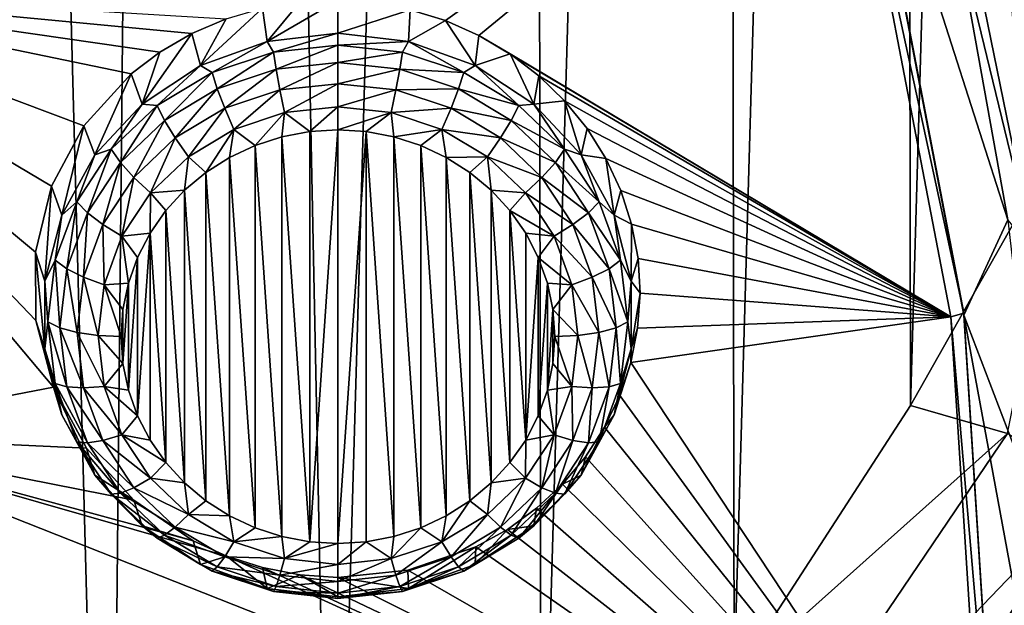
# Model space of a CAD drawing. Header units: metres. Extents: x -24 to 24, y -256 to 25.
# Tile 121 of 256: x 15.72 to 19.46, y -233.44 to -231.22. Entities that reach past the tile are written whole.
import ezdxf

# ---------------------------------------------------------------- set-up
doc = ezdxf.new("R2010")
doc.units = ezdxf.units.M
doc.layers.add('solid_DOMO_KURZ_SW0002', color=7, linetype='CONTINUOUS')

msp = doc.modelspace()

# ---------------------------------------------------------------- linework, layer by layer
at = {"layer": 'solid_DOMO_KURZ_SW0002'}
for points in [[(15.147501, -237.439484, 178.305847), (16.053637, -236.579071, 178.019119), (15.229733, -205.76004, 168.315994)], [(16.053637, -236.579071, 178.019119), (16.337048, -207.78183, 168.934372), (15.229733, -205.76004, 168.315994)], [(16.053637, -236.579071, 178.019119), (16.905228, -235.670044, 177.717178), (16.337048, -207.78183, 168.934372)], [(16.905228, -235.670044, 177.717178), (17.657206, -209.67189, 169.505798), (16.337048, -207.78183, 168.934372)], [(16.905228, -235.670044, 177.717178), (17.699282, -234.715561, 177.40123), (17.657206, -209.67189, 169.505798)], [(17.699282, -234.715561, 177.40123), (18.394552, -210.674973, 169.807556), (17.657206, -209.67189, 169.505798)], [(17.699282, -234.715561, 177.40123), (18.433327, -233.718658, 177.072418), (18.394552, -210.674973, 169.807556)], [(18.433327, -233.718658, 177.072418), (19.069664, -211.716888, 170.122253), (18.394552, -210.674973, 169.807556)], [(18.433327, -233.718658, 177.072418), (19.104736, -232.682877, 176.732071), (19.069664, -211.716888, 170.122253)], [(19.104736, -232.682877, 176.732071), (19.679771, -212.793472, 170.448792), (19.069664, -211.716888, 170.122253)], [(19.104736, -232.682877, 176.732071), (19.711397, -231.611572, 176.381439), (19.679771, -212.793472, 170.448792)], [(19.11561, -229.848709, 132.797913), (19.57531, -232.095413, 133.506287), (19.272402, -230.848312, 133.101166)], [(19.479013, -231.057007, 133.213913), (19.57531, -232.095413, 133.506287), (19.11561, -229.848709, 132.797913)], [(17.3347, -231.218842, 133.253754), (17.201473, -231.177551, 133.245255), (18.836275, -230.148041, 132.880325)], [(17.461788, -231.274963, 133.267502), (17.3347, -231.218842, 133.253754), (18.836275, -230.148041, 132.880325)], [(17.461788, -231.274963, 133.267502), (18.836275, -230.148041, 132.880325), (19.258553, -232.345688, 133.573257)], [(18.836275, -230.148041, 132.880325), (18.884813, -230.128525, 132.902283), (19.308187, -232.331863, 133.596985)], [(18.836275, -230.148041, 132.880325), (19.308187, -232.331863, 133.596985), (19.258553, -232.345688, 133.573257)], [(18.884813, -230.128525, 132.902283), (18.884789, -230.136276, 132.87735), (19.308182, -232.339661, 133.572067)], [(19.475008, -231.977005, 133.457047), (19.308182, -232.339661, 133.572067), (18.884789, -230.136276, 132.87735)], [(19.272402, -230.848312, 133.101166), (19.475008, -231.977005, 133.457047), (18.884789, -230.136276, 132.87735)], [(19.308187, -232.331863, 133.596985), (18.884813, -230.128525, 132.902283), (19.308182, -232.339661, 133.572067)], [(19.57531, -232.095413, 133.506287), (19.475008, -231.977005, 133.457047), (19.272402, -230.848312, 133.101166)], [(15.843165, -232.612518, 133.780472), (14.895987, -232.795044, 133.909958), (14.569376, -231.0952, 133.374008)], [(15.776764, -232.359238, 133.702591), (15.843165, -232.612518, 133.780472), (14.569376, -231.0952, 133.374008)], [(15.77463, -232.099503, 133.618103), (15.776764, -232.359238, 133.702591), (14.569376, -231.0952, 133.374008)], [(15.836613, -231.848465, 133.532104), (15.77463, -232.099503, 133.618103), (14.569376, -231.0952, 133.374008)], [(15.959389, -231.618988, 133.449432), (15.836613, -231.848465, 133.532104), (14.569376, -231.0952, 133.374008)], [(16.13872, -231.421829, 133.374451), (15.959389, -231.618988, 133.449432), (14.569376, -231.0952, 133.374008)], [(16.248295, -231.338638, 133.341187), (16.13872, -231.421829, 133.374451), (14.569376, -231.0952, 133.374008)], [(16.369944, -231.267899, 133.31163), (16.248295, -231.338638, 133.341187), (14.569376, -231.0952, 133.374008)], [(16.501196, -231.211731, 133.286667), (16.369944, -231.267899, 133.31163), (14.569376, -231.0952, 133.374008)], [(16.657043, -231.297668, 132.953262), (16.639126, -231.1716, 133.266953), (16.781487, -231.148163, 133.252853)], [(16.657043, -231.297668, 132.953262), (16.781487, -231.148163, 133.252853), (16.926023, -231.141785, 133.244568)], [(16.657043, -231.297668, 132.953262), (16.926023, -231.141785, 133.244568), (16.926023, -231.26651, 132.943436)], [(16.926023, -231.26651, 132.943436), (16.926023, -231.141785, 133.244568), (17.201473, -231.177551, 133.245255)], [(16.403694, -231.389297, 132.982147), (16.501196, -231.211731, 133.286667), (16.639126, -231.1716, 133.266953)], [(16.403694, -231.389297, 132.982147), (16.639126, -231.1716, 133.266953), (16.657043, -231.297668, 132.953262)], [(17.195005, -231.297668, 132.953262), (16.926023, -231.26651, 132.943436), (17.201473, -231.177551, 133.245255)], [(17.195005, -231.297668, 132.953262), (17.201473, -231.177551, 133.245255), (17.3347, -231.218842, 133.253754)], [(16.403694, -231.389297, 132.982147), (16.369944, -231.267899, 133.31163), (16.501196, -231.211731, 133.286667)], [(17.448353, -231.389297, 132.982147), (17.195005, -231.297668, 132.953262), (17.3347, -231.218842, 133.253754)], [(17.448353, -231.389297, 132.982147), (17.3347, -231.218842, 133.253754), (17.461788, -231.274963, 133.267502)], [(16.1807, -231.536102, 133.028442), (16.248295, -231.338638, 133.341187), (16.369944, -231.267899, 133.31163)], [(16.1807, -231.536102, 133.028442), (16.369944, -231.267899, 133.31163), (16.403694, -231.389297, 132.982147)], [(16.680527, -231.338577, 132.875732), (16.657043, -231.297668, 132.953262), (16.926023, -231.26651, 132.943436)], [(16.680527, -231.338577, 132.875732), (16.926023, -231.26651, 132.943436), (16.926023, -231.312195, 132.867416)], [(16.926023, -231.312195, 132.867416), (16.926023, -231.26651, 132.943436), (17.195005, -231.297668, 132.953262)], [(17.448353, -231.389297, 132.982147), (17.461788, -231.274963, 133.267502), (17.580967, -231.345154, 133.286224)], [(17.580967, -231.345154, 133.286224), (17.461788, -231.274963, 133.267502), (19.258553, -232.345688, 133.573257)], [(16.44734, -231.416397, 132.900269), (16.403694, -231.389297, 132.982147), (16.657043, -231.297668, 132.953262)], [(16.680527, -231.338577, 132.875732), (16.44734, -231.416397, 132.900269), (16.657043, -231.297668, 132.953262)], [(16.690556, -231.403473, 132.81601), (16.680527, -231.338577, 132.875732), (16.926023, -231.312195, 132.867416)], [(16.690556, -231.403473, 132.81601), (16.926023, -231.312195, 132.867416), (16.926023, -231.378174, 132.808029)], [(17.171522, -231.338577, 132.875732), (16.926023, -231.312195, 132.867416), (17.195005, -231.297668, 132.953262)], [(16.926023, -231.378174, 132.808029), (16.926023, -231.312195, 132.867416), (17.171522, -231.338577, 132.875732)], [(17.404709, -231.416397, 132.900269), (17.171522, -231.338577, 132.875732), (17.195005, -231.297668, 132.953262)], [(17.404709, -231.416397, 132.900269), (17.195005, -231.297668, 132.953262), (17.448353, -231.389297, 132.982147)], [(16.1807, -231.536102, 133.028442), (16.13872, -231.421829, 133.374451), (16.248295, -231.338638, 133.341187)], [(16.466892, -231.478119, 132.839539), (16.44734, -231.416397, 132.900269), (16.680527, -231.338577, 132.875732)], [(16.690556, -231.403473, 132.81601), (16.466892, -231.478119, 132.839539), (16.680527, -231.338577, 132.875732)], [(17.161493, -231.403473, 132.81601), (16.926023, -231.378174, 132.808029), (17.171522, -231.338577, 132.875732)], [(17.161493, -231.403473, 132.81601), (17.171522, -231.338577, 132.875732), (17.404709, -231.416397, 132.900269)], [(17.671347, -231.536102, 133.028442), (17.448353, -231.389297, 132.982147), (17.580967, -231.345154, 133.286224)], [(17.690487, -231.428391, 133.309616), (17.580967, -231.345154, 133.286224), (19.258553, -232.345688, 133.573257)], [(17.671347, -231.536102, 133.028442), (17.580967, -231.345154, 133.286224), (17.690487, -231.428391, 133.309616)], [(16.238155, -231.541748, 132.939804), (16.1807, -231.536102, 133.028442), (16.403694, -231.389297, 132.982147)], [(16.44734, -231.416397, 132.900269), (16.238155, -231.541748, 132.939804), (16.403694, -231.389297, 132.982147)], [(16.705126, -231.482391, 132.77803), (16.690556, -231.403473, 132.81601), (16.926023, -231.378174, 132.808029)], [(16.705126, -231.482391, 132.77803), (16.926023, -231.378174, 132.808029), (16.926023, -231.458649, 132.770554)], [(16.926023, -231.458649, 132.770554), (16.926023, -231.378174, 132.808029), (17.161493, -231.403473, 132.81601)], [(17.613894, -231.541748, 132.939804), (17.404709, -231.416397, 132.900269), (17.448353, -231.389297, 132.982147)], [(17.613894, -231.541748, 132.939804), (17.448353, -231.389297, 132.982147), (17.671347, -231.536102, 133.028442)], [(16.001024, -231.729523, 133.089432), (15.959389, -231.618988, 133.449432), (16.13872, -231.421829, 133.374451)], [(16.001024, -231.729523, 133.089432), (16.13872, -231.421829, 133.374451), (16.1807, -231.536102, 133.028442)], [(16.266254, -231.598358, 132.877457), (16.238155, -231.541748, 132.939804), (16.44734, -231.416397, 132.900269)], [(16.466892, -231.478119, 132.839539), (16.266254, -231.598358, 132.877457), (16.44734, -231.416397, 132.900269)], [(16.495302, -231.552414, 132.80011), (16.466892, -231.478119, 132.839539), (16.690556, -231.403473, 132.81601)], [(16.705126, -231.482391, 132.77803), (16.495302, -231.552414, 132.80011), (16.690556, -231.403473, 132.81601)], [(17.146923, -231.482391, 132.77803), (16.926023, -231.458649, 132.770554), (17.161493, -231.403473, 132.81601)], [(17.146923, -231.482391, 132.77803), (17.161493, -231.403473, 132.81601), (17.385155, -231.478119, 132.839539)], [(17.385155, -231.478119, 132.839539), (17.161493, -231.403473, 132.81601), (17.404709, -231.416397, 132.900269)], [(17.385155, -231.478119, 132.839539), (17.404709, -231.416397, 132.900269), (17.613894, -231.541748, 132.939804)], [(17.671347, -231.536102, 133.028442), (17.690487, -231.428391, 133.309616), (17.788757, -231.523483, 133.337234)], [(17.788757, -231.523483, 133.337234), (17.690487, -231.428391, 133.309616), (19.258553, -232.345688, 133.573257)], [(16.705126, -231.482391, 132.77803), (16.926023, -231.458649, 132.770554), (16.722961, -231.56839, 132.765137)], [(16.722961, -231.56839, 132.765137), (16.926023, -231.458649, 132.770554), (16.926023, -231.54657, 132.758255)], [(17.146923, -231.482391, 132.77803), (16.926023, -231.54657, 132.758255), (16.926023, -231.458649, 132.770554)], [(16.307079, -231.665207, 132.835678), (16.266254, -231.598358, 132.877457), (16.466892, -231.478119, 132.839539)], [(16.495302, -231.552414, 132.80011), (16.307079, -231.665207, 132.835678), (16.466892, -231.478119, 132.839539)], [(16.705126, -231.482391, 132.77803), (16.530081, -231.632751, 132.785431), (16.495302, -231.552414, 132.80011)], [(16.705126, -231.482391, 132.77803), (16.722961, -231.56839, 132.765137), (16.530081, -231.632751, 132.785431)], [(17.146923, -231.482391, 132.77803), (17.129087, -231.56839, 132.765137), (16.926023, -231.54657, 132.758255)], [(17.356745, -231.552414, 132.80011), (17.129087, -231.56839, 132.765137), (17.146923, -231.482391, 132.77803)], [(17.356745, -231.552414, 132.80011), (17.146923, -231.482391, 132.77803), (17.385155, -231.478119, 132.839539)], [(17.356745, -231.552414, 132.80011), (17.385155, -231.478119, 132.839539), (17.585794, -231.598358, 132.877457)], [(17.585794, -231.598358, 132.877457), (17.385155, -231.478119, 132.839539), (17.613894, -231.541748, 132.939804)], [(16.063463, -231.708359, 132.992325), (16.001024, -231.729523, 133.089432), (16.1807, -231.536102, 133.028442)], [(16.238155, -231.541748, 132.939804), (16.063463, -231.708359, 132.992325), (16.1807, -231.536102, 133.028442)], [(17.788584, -231.708359, 132.992325), (17.613894, -231.541748, 132.939804), (17.671347, -231.536102, 133.028442)], [(17.851025, -231.729523, 133.089432), (17.671347, -231.536102, 133.028442), (17.788757, -231.523483, 133.337234)], [(17.788584, -231.708359, 132.992325), (17.671347, -231.536102, 133.028442), (17.851025, -231.729523, 133.089432)], [(17.874334, -231.629013, 133.368652), (17.788757, -231.523483, 133.337234), (19.258553, -232.345688, 133.573257)], [(17.851025, -231.729523, 133.089432), (17.788757, -231.523483, 133.337234), (17.874334, -231.629013, 133.368652)], [(16.0987, -231.758148, 132.927841), (16.063463, -231.708359, 132.992325), (16.238155, -231.541748, 132.939804)], [(16.266254, -231.598358, 132.877457), (16.0987, -231.758148, 132.927841), (16.238155, -231.541748, 132.939804)], [(16.495302, -231.552414, 132.80011), (16.357054, -231.73645, 132.81813), (16.307079, -231.665207, 132.835678)], [(16.495302, -231.552414, 132.80011), (16.530081, -231.632751, 132.785431), (16.357054, -231.73645, 132.81813)], [(16.530081, -231.632751, 132.785431), (16.722961, -231.56839, 132.765137), (16.61063, -231.693649, 132.79097)], [(16.722961, -231.56839, 132.765137), (16.7129, -231.660599, 132.780548), (16.61063, -231.693649, 132.79097)], [(16.722961, -231.56839, 132.765137), (16.8188, -231.640564, 132.774231), (16.7129, -231.660599, 132.780548)], [(16.722961, -231.56839, 132.765137), (16.926023, -231.54657, 132.758255), (16.8188, -231.640564, 132.774231)], [(16.8188, -231.640564, 132.774231), (16.926023, -231.54657, 132.758255), (16.926023, -231.633896, 132.772125)], [(16.926023, -231.54657, 132.758255), (17.129087, -231.56839, 132.765137), (16.926023, -231.633896, 132.772125)], [(17.129087, -231.56839, 132.765137), (17.033251, -231.640564, 132.774231), (16.926023, -231.633896, 132.772125)], [(17.129087, -231.56839, 132.765137), (17.139153, -231.660599, 132.780548), (17.033251, -231.640564, 132.774231)], [(17.356745, -231.552414, 132.80011), (17.321968, -231.632751, 132.785431), (17.129087, -231.56839, 132.765137)], [(17.129087, -231.56839, 132.765137), (17.321968, -231.632751, 132.785431), (17.139153, -231.660599, 132.780548)], [(17.54497, -231.665207, 132.835678), (17.321968, -231.632751, 132.785431), (17.356745, -231.552414, 132.80011)], [(17.54497, -231.665207, 132.835678), (17.356745, -231.552414, 132.80011), (17.585794, -231.598358, 132.877457)], [(17.585794, -231.598358, 132.877457), (17.613894, -231.541748, 132.939804), (17.788584, -231.708359, 132.992325)], [(16.149891, -231.815109, 132.882935), (16.0987, -231.758148, 132.927841), (16.266254, -231.598358, 132.877457)], [(16.307079, -231.665207, 132.835678), (16.149891, -231.815109, 132.882935), (16.266254, -231.598358, 132.877457)], [(17.54497, -231.665207, 132.835678), (17.585794, -231.598358, 132.877457), (17.753349, -231.758148, 132.927841)], [(17.753349, -231.758148, 132.927841), (17.585794, -231.598358, 132.877457), (17.788584, -231.708359, 132.992325)], [(19.473373, -232.789612, 176.726578), (19.711397, -231.611572, 176.381439), (19.104736, -232.682877, 176.732071)], [(15.875104, -231.958344, 133.161575), (15.836613, -231.848465, 133.532104), (15.959389, -231.618988, 133.449432)], [(15.875104, -231.958344, 133.161575), (15.959389, -231.618988, 133.449432), (16.001024, -231.729523, 133.089432)], [(16.357054, -231.73645, 132.81813), (16.530081, -231.632751, 132.785431), (16.423983, -231.796326, 132.823349)], [(16.530081, -231.632751, 132.785431), (16.513784, -231.739151, 132.805313), (16.423983, -231.796326, 132.823349)], [(16.530081, -231.632751, 132.785431), (16.61063, -231.693649, 132.79097), (16.513784, -231.739151, 132.805313)], [(16.818796, -233.20105, 133.266251), (16.7129, -231.660599, 132.780548), (16.8188, -231.640564, 132.774231)], [(16.818796, -233.20105, 133.266251), (16.926023, -231.633896, 132.772125), (16.926023, -233.207718, 133.268356)], [(16.818796, -233.20105, 133.266251), (16.8188, -231.640564, 132.774231), (16.926023, -231.633896, 132.772125)], [(16.926023, -233.207718, 133.268356), (16.926023, -231.633896, 132.772125), (17.033251, -231.640564, 132.774231)], [(16.926023, -233.207718, 133.268356), (17.033251, -231.640564, 132.774231), (17.033249, -233.20105, 133.266251)], [(17.033249, -233.20105, 133.266251), (17.033251, -231.640564, 132.774231), (17.139147, -233.181015, 133.259933)], [(17.139147, -233.181015, 133.259933), (17.033251, -231.640564, 132.774231), (17.139153, -231.660599, 132.780548)], [(17.321968, -231.632751, 132.785431), (17.241421, -231.693649, 132.79097), (17.139153, -231.660599, 132.780548)], [(17.321968, -231.632751, 132.785431), (17.338266, -231.739151, 132.805313), (17.241421, -231.693649, 132.79097)], [(17.321968, -231.632751, 132.785431), (17.494993, -231.73645, 132.81813), (17.338266, -231.739151, 132.805313)], [(17.54497, -231.665207, 132.835678), (17.494993, -231.73645, 132.81813), (17.321968, -231.632751, 132.785431)], [(17.851025, -231.729523, 133.089432), (17.874334, -231.629013, 133.368652), (17.945971, -231.743484, 133.403351)], [(17.945971, -231.743484, 133.403351), (17.874334, -231.629013, 133.368652), (19.258553, -232.345688, 133.573257)], [(16.307079, -231.665207, 132.835678), (16.212559, -231.874252, 132.861572), (16.149891, -231.815109, 132.882935)], [(16.307079, -231.665207, 132.835678), (16.357054, -231.73645, 132.81813), (16.212559, -231.874252, 132.861572)], [(16.712896, -233.181015, 133.259933), (16.61063, -231.693649, 132.79097), (16.7129, -231.660599, 132.780548)], [(16.818796, -233.20105, 133.266251), (16.712896, -233.181015, 133.259933), (16.7129, -231.660599, 132.780548)], [(17.139147, -233.181015, 133.259933), (17.139153, -231.660599, 132.780548), (17.241417, -233.147964, 133.249512)], [(17.241417, -233.147964, 133.249512), (17.139153, -231.660599, 132.780548), (17.241421, -231.693649, 132.79097)], [(17.702156, -231.815109, 132.882935), (17.494993, -231.73645, 132.81813), (17.54497, -231.665207, 132.835678)], [(17.702156, -231.815109, 132.882935), (17.54497, -231.665207, 132.835678), (17.753349, -231.758148, 132.927841)], [(16.063463, -231.708359, 132.992325), (15.932025, -231.907852, 133.055237), (16.001024, -231.729523, 133.089432)], [(15.972629, -231.949509, 132.988174), (15.932025, -231.907852, 133.055237), (16.063463, -231.708359, 132.992325)], [(16.0987, -231.758148, 132.927841), (15.972629, -231.949509, 132.988174), (16.063463, -231.708359, 132.992325)], [(16.610626, -233.147964, 133.249512), (16.513784, -231.739151, 132.805313), (16.61063, -231.693649, 132.79097)], [(16.712896, -233.181015, 133.259933), (16.610626, -233.147964, 133.249512), (16.61063, -231.693649, 132.79097)], [(17.241417, -233.147964, 133.249512), (17.241421, -231.693649, 132.79097), (17.338263, -233.102463, 133.235168)], [(17.338263, -233.102463, 133.235168), (17.241421, -231.693649, 132.79097), (17.338266, -231.739151, 132.805313)], [(17.753349, -231.758148, 132.927841), (17.788584, -231.708359, 132.992325), (17.920023, -231.907852, 133.055237)], [(17.920023, -231.907852, 133.055237), (17.788584, -231.708359, 132.992325), (17.851025, -231.729523, 133.089432)], [(15.932025, -231.907852, 133.055237), (15.875104, -231.958344, 133.161575), (16.001024, -231.729523, 133.089432)], [(16.031622, -231.994629, 132.939545), (15.972629, -231.949509, 132.988174), (16.0987, -231.758148, 132.927841)], [(16.149891, -231.815109, 132.882935), (16.031622, -231.994629, 132.939545), (16.0987, -231.758148, 132.927841)], [(16.212559, -231.874252, 132.861572), (16.357054, -231.73645, 132.81813), (16.342779, -231.864197, 132.844742)], [(16.357054, -231.73645, 132.81813), (16.423983, -231.796326, 132.823349), (16.342779, -231.864197, 132.844742)], [(16.513781, -233.102463, 133.235168), (16.423983, -231.796326, 132.823349), (16.513784, -231.739151, 132.805313)], [(16.610626, -233.147964, 133.249512), (16.513781, -233.102463, 133.235168), (16.513784, -231.739151, 132.805313)], [(17.338263, -233.102463, 133.235168), (17.338266, -231.739151, 132.805313), (17.428064, -233.045288, 133.217133)], [(17.494993, -231.73645, 132.81813), (17.428068, -231.796326, 132.823349), (17.338266, -231.739151, 132.805313)], [(17.428064, -233.045288, 133.217133), (17.338266, -231.739151, 132.805313), (17.428068, -231.796326, 132.823349)], [(17.494993, -231.73645, 132.81813), (17.509272, -231.864197, 132.844742), (17.428068, -231.796326, 132.823349)], [(17.494993, -231.73645, 132.81813), (17.63949, -231.874252, 132.861572), (17.509272, -231.864197, 132.844742)], [(17.702156, -231.815109, 132.882935), (17.63949, -231.874252, 132.861572), (17.494993, -231.73645, 132.81813)], [(17.702156, -231.815109, 132.882935), (17.753349, -231.758148, 132.927841), (17.879419, -231.949509, 132.988174)], [(17.879419, -231.949509, 132.988174), (17.753349, -231.758148, 132.927841), (17.920023, -231.907852, 133.055237)], [(17.976944, -231.958344, 133.161575), (17.851025, -231.729523, 133.089432), (17.945971, -231.743484, 133.403351)], [(17.920023, -231.907852, 133.055237), (17.851025, -231.729523, 133.089432), (17.976944, -231.958344, 133.161575)], [(18.002634, -231.865234, 133.440781), (17.945971, -231.743484, 133.403351), (19.258553, -232.345688, 133.573257)], [(17.976944, -231.958344, 133.161575), (17.945971, -231.743484, 133.403351), (18.002634, -231.865234, 133.440781)], [(16.423981, -233.045288, 133.217133), (16.342779, -231.864197, 132.844742), (16.423983, -231.796326, 132.823349)], [(16.513781, -233.102463, 133.235168), (16.423981, -233.045288, 133.217133), (16.423983, -231.796326, 132.823349)], [(17.428064, -233.045288, 133.217133), (17.428068, -231.796326, 132.823349), (17.509268, -232.977417, 133.19574)], [(17.509268, -232.977417, 133.19574), (17.428068, -231.796326, 132.823349), (17.509272, -231.864197, 132.844742)], [(16.149891, -231.815109, 132.882935), (16.103838, -232.039276, 132.913605), (16.031622, -231.994629, 132.939545)], [(16.149891, -231.815109, 132.882935), (16.212559, -231.874252, 132.861572), (16.103838, -232.039276, 132.913605)], [(17.820425, -231.994629, 132.939545), (17.63949, -231.874252, 132.861572), (17.702156, -231.815109, 132.882935)], [(17.820425, -231.994629, 132.939545), (17.702156, -231.815109, 132.882935), (17.879419, -231.949509, 132.988174)], [(15.81026, -232.209244, 133.240677), (15.77463, -232.099503, 133.618103), (15.836613, -231.848465, 133.532104)], [(15.81026, -232.209244, 133.240677), (15.836613, -231.848465, 133.532104), (15.875104, -231.958344, 133.161575)], [(16.103838, -232.039276, 132.913605), (16.212559, -231.874252, 132.861572), (16.211557, -232.027191, 132.896133)], [(16.212559, -231.874252, 132.861572), (16.271561, -231.941605, 132.869141), (16.211557, -232.027191, 132.896133)], [(16.212559, -231.874252, 132.861572), (16.342779, -231.864197, 132.844742), (16.271561, -231.941605, 132.869141)], [(16.342777, -232.977417, 133.19574), (16.271561, -231.941605, 132.869141), (16.342779, -231.864197, 132.844742)], [(16.423981, -233.045288, 133.217133), (16.342777, -232.977417, 133.19574), (16.342779, -231.864197, 132.844742)], [(17.509268, -232.977417, 133.19574), (17.509272, -231.864197, 132.844742), (17.580486, -232.900009, 133.171341)], [(17.580486, -232.900009, 133.171341), (17.509272, -231.864197, 132.844742), (17.58049, -231.941605, 132.869156)], [(17.63949, -231.874252, 132.861572), (17.58049, -231.941605, 132.869156), (17.509272, -231.864197, 132.844742)], [(17.63949, -231.874252, 132.861572), (17.748209, -232.039276, 132.913605), (17.58049, -231.941605, 132.869156)], [(17.820425, -231.994629, 132.939545), (17.748209, -232.039276, 132.913605), (17.63949, -231.874252, 132.861572)], [(17.976944, -231.958344, 133.161575), (18.002634, -231.865234, 133.440781), (18.043501, -231.992493, 133.480377)], [(18.043501, -231.992493, 133.480377), (18.002634, -231.865234, 133.440781), (19.258553, -232.345688, 133.573257)], [(15.932025, -231.907852, 133.055237), (15.850429, -232.130249, 133.125351), (15.875104, -231.958344, 133.161575)], [(15.894366, -232.162811, 133.05542), (15.850429, -232.130249, 133.125351), (15.932025, -231.907852, 133.055237)], [(15.972629, -231.949509, 132.988174), (15.894366, -232.162811, 133.05542), (15.932025, -231.907852, 133.055237)], [(17.879419, -231.949509, 132.988174), (17.920023, -231.907852, 133.055237), (18.001619, -232.130249, 133.125351)], [(18.001619, -232.130249, 133.125351), (17.920023, -231.907852, 133.055237), (17.976944, -231.958344, 133.161575)], [(15.958202, -232.194733, 133.00264), (15.894366, -232.162811, 133.05542), (15.972629, -231.949509, 132.988174)], [(16.031622, -231.994629, 132.939545), (15.958202, -232.194733, 133.00264), (15.972629, -231.949509, 132.988174)], [(16.271559, -232.900009, 133.171341), (16.211557, -232.027191, 132.896133), (16.271561, -231.941605, 132.869141)], [(16.342777, -232.977417, 133.19574), (16.271559, -232.900009, 133.171341), (16.271561, -231.941605, 132.869141)], [(17.580486, -232.900009, 133.171341), (17.58049, -231.941605, 132.869156), (17.64049, -232.814407, 133.144348)], [(17.64049, -232.814407, 133.144348), (17.58049, -231.941605, 132.869156), (17.640491, -232.027206, 132.896133)], [(17.748209, -232.039276, 132.913605), (17.640491, -232.027206, 132.896133), (17.58049, -231.941605, 132.869156)], [(17.820425, -231.994629, 132.939545), (17.879419, -231.949509, 132.988174), (17.957682, -232.162811, 133.05542)], [(17.957682, -232.162811, 133.05542), (17.879419, -231.949509, 132.988174), (18.001619, -232.130249, 133.125351)], [(15.850429, -232.130249, 133.125351), (15.81026, -232.209244, 133.240677), (15.875104, -231.958344, 133.161575)], [(18.041788, -232.209244, 133.240677), (17.976944, -231.958344, 133.161575), (18.043501, -231.992493, 133.480377)], [(18.001619, -232.130249, 133.125351), (17.976944, -231.958344, 133.161575), (18.041788, -232.209244, 133.240677)], [(19.475008, -231.977005, 133.457047), (19.605009, -233.115387, 133.815979), (19.308182, -232.339661, 133.572067)], [(16.031622, -231.994629, 132.939545), (16.036346, -232.223221, 132.971603), (15.958202, -232.194733, 133.00264)], [(16.031622, -231.994629, 132.939545), (16.103838, -232.039276, 132.913605), (16.036346, -232.223221, 132.971603)], [(16.103838, -232.039276, 132.913605), (16.211557, -232.027191, 132.896133), (16.163782, -232.119553, 132.925262)], [(16.16378, -232.722061, 133.115219), (16.163782, -232.119553, 132.925262), (16.211557, -232.027191, 132.896133)], [(16.211555, -232.814407, 133.144348), (16.16378, -232.722061, 133.115219), (16.211557, -232.027191, 132.896133)], [(16.271559, -232.900009, 133.171341), (16.211555, -232.814407, 133.144348), (16.211557, -232.027191, 132.896133)], [(17.64049, -232.814407, 133.144348), (17.640491, -232.027206, 132.896133), (17.688267, -232.119553, 132.925262)], [(17.748209, -232.039276, 132.913605), (17.688267, -232.119553, 132.925262), (17.640491, -232.027206, 132.896133)], [(17.893845, -232.194733, 133.00264), (17.748209, -232.039276, 132.913605), (17.820425, -231.994629, 132.939545)], [(17.893845, -232.194733, 133.00264), (17.820425, -231.994629, 132.939545), (17.957682, -232.162811, 133.05542)], [(18.041788, -232.209244, 133.240677), (18.043501, -231.992493, 133.480377), (18.067968, -232.123398, 133.521545)], [(18.067968, -232.123398, 133.521545), (18.043501, -231.992493, 133.480377), (19.258553, -232.345688, 133.573257)], [(16.036346, -232.223221, 132.971603), (16.103838, -232.039276, 132.913605), (16.129061, -232.217056, 132.955994)], [(16.103838, -232.039276, 132.913605), (16.163782, -232.119553, 132.925262), (16.129061, -232.217056, 132.955994)], [(17.748209, -232.039276, 132.913605), (17.815701, -232.223221, 132.971603), (17.688267, -232.119553, 132.925262)], [(17.893845, -232.194733, 133.00264), (17.815701, -232.223221, 132.971603), (17.748209, -232.039276, 132.913605)], [(15.81026, -232.467667, 133.322159), (15.776764, -232.359238, 133.702591), (15.77463, -232.099503, 133.618103)], [(15.81026, -232.467667, 133.322159), (15.77463, -232.099503, 133.618103), (15.81026, -232.209244, 133.240677)], [(15.850429, -232.130249, 133.125351), (15.822768, -232.364395, 133.199173), (15.81026, -232.209244, 133.240677)], [(15.867835, -232.38739, 133.126236), (15.822768, -232.364395, 133.199173), (15.850429, -232.130249, 133.125351)], [(15.894366, -232.162811, 133.05542), (15.867835, -232.38739, 133.126236), (15.850429, -232.130249, 133.125351)], [(16.129059, -232.624542, 133.084488), (16.129061, -232.217056, 132.955994), (16.163782, -232.119553, 132.925262)], [(16.16378, -232.722061, 133.115219), (16.129059, -232.624542, 133.084488), (16.163782, -232.119553, 132.925262)], [(17.64049, -232.814407, 133.144348), (17.688267, -232.119553, 132.925262), (17.688267, -232.722061, 133.115234)], [(17.688267, -232.722061, 133.115234), (17.688267, -232.119553, 132.925262), (17.722988, -232.217056, 132.956009)], [(17.815701, -232.223221, 132.971603), (17.722988, -232.217056, 132.956009), (17.688267, -232.119553, 132.925262)], [(17.957682, -232.162811, 133.05542), (18.001619, -232.130249, 133.125351), (18.02928, -232.364395, 133.199173)], [(18.02928, -232.364395, 133.199173), (18.001619, -232.130249, 133.125351), (18.041788, -232.209244, 133.240677)], [(18.041788, -232.209244, 133.240677), (18.067968, -232.123398, 133.521545), (18.075684, -232.256042, 133.56366)], [(18.075684, -232.256042, 133.56366), (18.067968, -232.123398, 133.521545), (19.258553, -232.345688, 133.573257)], [(15.933313, -232.405411, 133.069061), (15.867835, -232.38739, 133.126236), (15.894366, -232.162811, 133.05542)], [(15.958202, -232.194733, 133.00264), (15.933313, -232.405411, 133.069061), (15.894366, -232.162811, 133.05542)], [(17.893845, -232.194733, 133.00264), (17.957682, -232.162811, 133.05542), (17.984213, -232.38739, 133.126236)], [(17.984213, -232.38739, 133.126236), (17.957682, -232.162811, 133.05542), (18.02928, -232.364395, 133.199173)], [(15.822768, -232.364395, 133.199173), (15.81026, -232.467667, 133.322159), (15.81026, -232.209244, 133.240677)], [(15.958202, -232.194733, 133.00264), (16.013468, -232.416885, 133.032669), (15.933313, -232.405411, 133.069061)], [(15.958202, -232.194733, 133.00264), (16.036346, -232.223221, 132.971603), (16.013468, -232.416885, 133.032669)], [(17.918736, -232.405411, 133.069061), (17.815701, -232.223221, 132.971603), (17.893845, -232.194733, 133.00264)], [(17.918736, -232.405411, 133.069061), (17.893845, -232.194733, 133.00264), (17.984213, -232.38739, 133.126236)], [(18.02928, -232.364395, 133.199173), (18.041788, -232.209244, 133.240677), (18.041788, -232.467667, 133.322159)], [(18.041788, -232.467667, 133.322159), (18.041788, -232.209244, 133.240677), (18.075684, -232.256042, 133.56366)], [(16.013468, -232.416885, 133.032669), (16.036346, -232.223221, 132.971603), (16.100924, -232.420807, 133.020233)], [(16.036346, -232.223221, 132.971603), (16.129061, -232.217056, 132.955994), (16.10799, -232.318039, 132.987839)], [(16.036346, -232.223221, 132.971603), (16.10799, -232.318039, 132.987839), (16.100924, -232.420807, 133.020233)], [(16.107988, -232.52356, 133.052643), (16.10799, -232.318039, 132.987839), (16.129061, -232.217056, 132.955994)], [(16.129059, -232.624542, 133.084488), (16.107988, -232.52356, 133.052643), (16.129061, -232.217056, 132.955994)], [(17.688267, -232.722061, 133.115234), (17.722988, -232.217056, 132.956009), (17.722986, -232.624557, 133.084488)], [(17.722986, -232.624557, 133.084488), (17.722988, -232.217056, 132.956009), (17.744059, -232.318054, 132.987839)], [(17.815701, -232.223221, 132.971603), (17.744059, -232.318054, 132.987839), (17.722988, -232.217056, 132.956009)], [(17.815701, -232.223221, 132.971603), (17.838581, -232.416885, 133.032669), (17.744059, -232.318054, 132.987839)], [(17.918736, -232.405411, 133.069061), (17.838581, -232.416885, 133.032669), (17.815701, -232.223221, 132.971603)], [(18.041788, -232.467667, 133.322159), (18.075684, -232.256042, 133.56366), (18.066534, -232.388489, 133.60614)], [(18.066534, -232.388489, 133.60614), (18.075684, -232.256042, 133.56366), (19.258553, -232.345688, 133.573257)], [(16.107988, -232.52356, 133.052643), (16.100924, -232.420807, 133.020233), (16.10799, -232.318039, 132.987839)], [(17.722986, -232.624557, 133.084488), (17.744059, -232.318054, 132.987839), (17.744059, -232.52356, 133.052643)], [(17.744059, -232.52356, 133.052643), (17.744059, -232.318054, 132.987839), (17.751125, -232.420807, 133.020248)], [(17.838581, -232.416885, 133.032669), (17.751125, -232.420807, 133.020248), (17.744059, -232.318054, 132.987839)], [(15.875104, -232.718567, 133.401276), (15.843165, -232.612518, 133.780472), (15.776764, -232.359238, 133.702591)], [(15.875104, -232.718567, 133.401276), (15.776764, -232.359238, 133.702591), (15.81026, -232.467667, 133.322159)], [(15.822768, -232.364395, 133.199173), (15.850429, -232.598526, 133.272995), (15.81026, -232.467667, 133.322159)], [(15.894366, -232.611954, 133.197037), (15.850429, -232.598526, 133.272995), (15.822768, -232.364395, 133.199173)], [(15.867835, -232.38739, 133.126236), (15.894366, -232.611954, 133.197037), (15.822768, -232.364395, 133.199173)], [(17.984213, -232.38739, 133.126236), (18.02928, -232.364395, 133.199173), (18.001619, -232.598526, 133.272995)], [(18.001619, -232.598526, 133.272995), (18.02928, -232.364395, 133.199173), (18.041788, -232.467667, 133.322159)], [(18.040651, -232.518814, 133.648376), (19.258553, -232.345688, 133.573257), (19.399998, -234.575851, 134.276413)], [(18.040651, -232.518814, 133.648376), (18.066534, -232.388489, 133.60614), (19.258553, -232.345688, 133.573257)], [(19.258553, -232.345688, 133.573257), (19.308187, -232.331863, 133.596985), (19.450001, -234.567795, 134.301971)], [(19.258553, -232.345688, 133.573257), (19.450001, -234.567795, 134.301971), (19.399998, -234.575851, 134.276413)], [(19.308187, -232.331863, 133.596985), (19.308182, -232.339661, 133.572067), (19.450001, -234.575653, 134.277069)], [(19.661921, -234.259216, 134.17662), (19.450001, -234.575653, 134.277069), (19.308182, -232.339661, 133.572067)], [(19.605009, -233.115387, 133.815979), (19.661921, -234.259216, 134.17662), (19.308182, -232.339661, 133.572067)], [(19.450001, -234.567795, 134.301971), (19.308187, -232.331863, 133.596985), (19.450001, -234.575653, 134.277069)], [(15.958202, -232.616089, 133.135483), (15.894366, -232.611954, 133.197037), (15.867835, -232.38739, 133.126236)], [(15.933313, -232.405411, 133.069061), (15.958202, -232.616089, 133.135483), (15.867835, -232.38739, 133.126236)], [(17.918736, -232.405411, 133.069061), (17.984213, -232.38739, 133.126236), (17.957682, -232.611954, 133.197037)], [(17.957682, -232.611954, 133.197037), (17.984213, -232.38739, 133.126236), (18.001619, -232.598526, 133.272995)], [(18.041788, -232.467667, 133.322159), (18.066534, -232.388489, 133.60614), (18.040651, -232.518814, 133.648376)], [(15.933313, -232.405411, 133.069061), (16.013468, -232.416885, 133.032669), (16.036346, -232.61055, 133.093735)], [(15.933313, -232.405411, 133.069061), (16.036346, -232.61055, 133.093735), (15.958202, -232.616089, 133.135483)], [(16.013468, -232.416885, 133.032669), (16.100924, -232.420807, 133.020233), (16.107988, -232.52356, 133.052643)], [(16.036346, -232.61055, 133.093735), (16.013468, -232.416885, 133.032669), (16.107988, -232.52356, 133.052643)], [(17.815701, -232.61055, 133.093735), (17.744059, -232.52356, 133.052643), (17.751125, -232.420807, 133.020248)], [(17.838581, -232.416885, 133.032669), (17.815701, -232.61055, 133.093735), (17.751125, -232.420807, 133.020248)], [(17.893845, -232.616089, 133.135483), (17.815701, -232.61055, 133.093735), (17.838581, -232.416885, 133.032669)], [(17.893845, -232.616089, 133.135483), (17.838581, -232.416885, 133.032669), (17.918736, -232.405411, 133.069061)], [(17.893845, -232.616089, 133.135483), (17.918736, -232.405411, 133.069061), (17.957682, -232.611954, 133.197037)], [(15.850429, -232.598526, 133.272995), (15.875104, -232.718567, 133.401276), (15.81026, -232.467667, 133.322159)], [(17.976944, -232.718567, 133.401276), (18.041788, -232.467667, 133.322159), (18.040651, -232.518814, 133.648376)], [(18.001619, -232.598526, 133.272995), (18.041788, -232.467667, 133.322159), (17.976944, -232.718567, 133.401276)], [(16.036346, -232.61055, 133.093735), (16.107988, -232.52356, 133.052643), (16.129059, -232.624542, 133.084488)], [(17.815701, -232.61055, 133.093735), (17.722986, -232.624557, 133.084488), (17.744059, -232.52356, 133.052643)], [(17.976944, -232.718567, 133.401276), (18.040651, -232.518814, 133.648376), (17.998404, -232.645096, 133.689789)], [(17.998404, -232.645096, 133.689789), (18.040651, -232.518814, 133.648376), (19.399998, -234.575851, 134.276413)], [(15.843165, -232.612518, 133.780472), (15.969713, -232.844482, 133.84729), (14.895987, -232.795044, 133.909958)], [(16.001024, -232.947388, 133.473419), (15.969713, -232.844482, 133.84729), (15.843165, -232.612518, 133.780472)], [(16.001024, -232.947388, 133.473419), (15.843165, -232.612518, 133.780472), (15.875104, -232.718567, 133.401276)], [(15.850429, -232.598526, 133.272995), (15.932025, -232.820923, 133.343124), (15.875104, -232.718567, 133.401276)], [(15.972629, -232.825272, 133.264297), (15.932025, -232.820923, 133.343124), (15.850429, -232.598526, 133.272995)], [(15.894366, -232.611954, 133.197037), (15.972629, -232.825272, 133.264297), (15.850429, -232.598526, 133.272995)], [(16.031622, -232.816193, 133.198578), (15.972629, -232.825272, 133.264297), (15.894366, -232.611954, 133.197037)], [(15.958202, -232.616089, 133.135483), (16.031622, -232.816193, 133.198578), (15.894366, -232.611954, 133.197037)], [(15.958202, -232.616089, 133.135483), (16.036346, -232.61055, 133.093735), (16.103838, -232.79451, 133.151733)], [(15.958202, -232.616089, 133.135483), (16.103838, -232.79451, 133.151733), (16.031622, -232.816193, 133.198578)], [(16.036346, -232.61055, 133.093735), (16.129059, -232.624542, 133.084488), (16.16378, -232.722061, 133.115219)], [(16.103838, -232.79451, 133.151733), (16.036346, -232.61055, 133.093735), (16.16378, -232.722061, 133.115219)], [(17.748209, -232.79451, 133.151733), (17.688267, -232.722061, 133.115234), (17.722986, -232.624557, 133.084488)], [(17.815701, -232.61055, 133.093735), (17.748209, -232.79451, 133.151733), (17.722986, -232.624557, 133.084488)], [(17.820425, -232.816193, 133.198578), (17.748209, -232.79451, 133.151733), (17.815701, -232.61055, 133.093735)], [(17.820425, -232.816193, 133.198578), (17.815701, -232.61055, 133.093735), (17.893845, -232.616089, 133.135483)], [(17.820425, -232.816193, 133.198578), (17.893845, -232.616089, 133.135483), (17.879419, -232.825272, 133.264297)], [(17.879419, -232.825272, 133.264297), (17.957682, -232.611954, 133.197037), (17.920023, -232.820923, 133.343124)], [(17.893845, -232.616089, 133.135483), (17.957682, -232.611954, 133.197037), (17.879419, -232.825272, 133.264297)], [(17.920023, -232.820923, 133.343124), (18.001619, -232.598526, 133.272995), (17.976944, -232.718567, 133.401276)], [(17.957682, -232.611954, 133.197037), (18.001619, -232.598526, 133.272995), (17.920023, -232.820923, 133.343124)], [(17.940411, -232.765457, 133.729813), (17.998404, -232.645096, 133.689789), (19.399998, -234.575851, 134.276413)], [(17.976944, -232.718567, 133.401276), (17.998404, -232.645096, 133.689789), (17.940411, -232.765457, 133.729813)], [(19.473373, -232.789612, 176.726578), (19.104736, -232.682877, 176.732071), (18.433327, -233.718658, 177.072418)], [(15.932025, -232.820923, 133.343124), (16.001024, -232.947388, 133.473419), (15.875104, -232.718567, 133.401276)], [(16.103838, -232.79451, 133.151733), (16.16378, -232.722061, 133.115219), (16.211555, -232.814407, 133.144348)], [(17.748209, -232.79451, 133.151733), (17.64049, -232.814407, 133.144348), (17.688267, -232.722061, 133.115234)], [(17.851025, -232.947388, 133.473419), (17.976944, -232.718567, 133.401276), (17.940411, -232.765457, 133.729813)], [(17.920023, -232.820923, 133.343124), (17.976944, -232.718567, 133.401276), (17.851025, -232.947388, 133.473419)], [(17.851025, -232.947388, 133.473419), (17.940411, -232.765457, 133.729813), (17.867519, -232.878128, 133.767914)], [(17.867519, -232.878128, 133.767914), (17.940411, -232.765457, 133.729813), (19.399998, -234.575851, 134.276413)], [(19.399998, -234.575851, 134.276413), (15.005379, -234.520035, 134.453857), (14.895987, -232.795044, 133.909958)], [(16.50309, -233.255814, 133.947601), (19.399998, -234.575851, 134.276413), (14.895987, -232.795044, 133.909958)], [(16.375242, -233.197662, 133.936218), (16.50309, -233.255814, 133.947601), (14.895987, -232.795044, 133.909958)], [(16.149525, -233.042847, 133.899933), (16.375242, -233.197662, 133.936218), (14.895987, -232.795044, 133.909958)], [(15.969713, -232.844482, 133.84729), (16.149525, -233.042847, 133.899933), (14.895987, -232.795044, 133.909958)], [(16.031622, -232.816193, 133.198578), (16.103838, -232.79451, 133.151733), (16.212559, -232.959518, 133.203766)], [(16.103838, -232.79451, 133.151733), (16.211555, -232.814407, 133.144348), (16.271559, -232.900009, 133.171341)], [(16.212559, -232.959518, 133.203766), (16.103838, -232.79451, 133.151733), (16.271559, -232.900009, 133.171341)], [(17.63949, -232.959518, 133.203766), (17.580486, -232.900009, 133.171341), (17.64049, -232.814407, 133.144348)], [(17.748209, -232.79451, 133.151733), (17.63949, -232.959518, 133.203766), (17.64049, -232.814407, 133.144348)], [(17.702156, -232.995712, 133.255188), (17.63949, -232.959518, 133.203766), (17.748209, -232.79451, 133.151733)], [(17.702156, -232.995712, 133.255188), (17.748209, -232.79451, 133.151733), (17.820425, -232.816193, 133.198578)], [(18.19964, -234.672256, 177.346359), (19.473373, -232.789612, 176.726578), (18.433327, -233.718658, 177.072418)], [(19.804249, -233.00148, 176.684891), (19.473373, -232.789612, 176.726578), (18.19964, -234.672256, 177.346359)], [(15.932025, -232.820923, 133.343124), (16.063463, -233.020416, 133.406021), (16.001024, -232.947388, 133.473419)], [(16.0987, -233.016617, 133.324631), (16.063463, -233.020416, 133.406021), (15.932025, -232.820923, 133.343124)], [(15.972629, -232.825272, 133.264297), (16.0987, -233.016617, 133.324631), (15.932025, -232.820923, 133.343124)], [(16.001024, -232.947388, 133.473419), (16.149525, -233.042847, 133.899933), (15.969713, -232.844482, 133.84729)], [(16.031622, -232.816193, 133.198578), (16.149891, -232.995712, 133.255188), (15.972629, -232.825272, 133.264297)], [(16.149891, -232.995712, 133.255188), (16.0987, -233.016617, 133.324631), (15.972629, -232.825272, 133.264297)], [(16.031622, -232.816193, 133.198578), (16.212559, -232.959518, 133.203766), (16.149891, -232.995712, 133.255188)], [(17.702156, -232.995712, 133.255188), (17.820425, -232.816193, 133.198578), (17.753349, -233.016617, 133.324631)], [(17.820425, -232.816193, 133.198578), (17.879419, -232.825272, 133.264297), (17.753349, -233.016617, 133.324631)], [(17.753349, -233.016617, 133.324631), (17.879419, -232.825272, 133.264297), (17.788584, -233.020416, 133.406021)], [(17.788584, -233.020416, 133.406021), (17.920023, -232.820923, 133.343124), (17.851025, -232.947388, 133.473419)], [(17.879419, -232.825272, 133.264297), (17.920023, -232.820923, 133.343124), (17.788584, -233.020416, 133.406021)], [(17.780773, -232.981461, 133.803589), (17.867519, -232.878128, 133.767914), (19.399998, -234.575851, 134.276413)], [(17.851025, -232.947388, 133.473419), (17.867519, -232.878128, 133.767914), (17.780773, -232.981461, 133.803589)], [(16.212559, -232.959518, 133.203766), (16.271559, -232.900009, 133.171341), (16.342777, -232.977417, 133.19574)], [(17.63949, -232.959518, 133.203766), (17.509268, -232.977417, 133.19574), (17.580486, -232.900009, 133.171341)], [(16.1807, -233.140808, 133.534409), (16.149525, -233.042847, 133.899933), (16.001024, -232.947388, 133.473419)], [(16.063463, -233.020416, 133.406021), (16.1807, -233.140808, 133.534409), (16.001024, -232.947388, 133.473419)], [(16.149891, -232.995712, 133.255188), (16.212559, -232.959518, 133.203766), (16.357054, -233.097336, 133.247208)], [(16.357054, -233.097336, 133.247208), (16.212559, -232.959518, 133.203766), (16.342777, -232.977417, 133.19574)], [(17.63949, -232.959518, 133.203766), (17.494993, -233.097336, 133.247208), (17.509268, -232.977417, 133.19574)], [(17.54497, -233.14563, 133.302444), (17.494993, -233.097336, 133.247208), (17.63949, -232.959518, 133.203766)], [(17.54497, -233.14563, 133.302444), (17.63949, -232.959518, 133.203766), (17.702156, -232.995712, 133.255188)], [(17.671347, -233.140808, 133.534409), (17.851025, -232.947388, 133.473419), (17.780773, -232.981461, 133.803589)], [(17.788584, -233.020416, 133.406021), (17.851025, -232.947388, 133.473419), (17.671347, -233.140808, 133.534409)], [(16.149891, -232.995712, 133.255188), (16.307079, -233.14563, 133.302444), (16.0987, -233.016617, 133.324631)], [(16.149891, -232.995712, 133.255188), (16.357054, -233.097336, 133.247208), (16.307079, -233.14563, 133.302444)], [(16.357054, -233.097336, 133.247208), (16.342777, -232.977417, 133.19574), (16.423981, -233.045288, 133.217133)], [(17.494993, -233.097336, 133.247208), (17.428064, -233.045288, 133.217133), (17.509268, -232.977417, 133.19574)], [(17.54497, -233.14563, 133.302444), (17.702156, -232.995712, 133.255188), (17.585794, -233.176422, 133.375015)], [(17.702156, -232.995712, 133.255188), (17.753349, -233.016617, 133.324631), (17.585794, -233.176422, 133.375015)], [(17.671347, -233.140808, 133.534409), (17.780773, -232.981461, 133.803589), (17.681435, -233.073929, 133.836395)], [(17.681435, -233.073929, 133.836395), (17.780773, -232.981461, 133.803589), (19.399998, -234.575851, 134.276413)], [(18.508881, -234.916245, 177.315689), (19.804249, -233.00148, 176.684891), (18.19964, -234.672256, 177.346359)], [(20.12682, -233.231262, 176.57338), (19.804249, -233.00148, 176.684891), (18.508881, -234.916245, 177.315689)], [(16.0987, -233.016617, 133.324631), (16.266254, -233.176422, 133.375015), (16.063463, -233.020416, 133.406021)], [(16.063463, -233.020416, 133.406021), (16.238155, -233.187027, 133.458557), (16.1807, -233.140808, 133.534409)], [(16.266254, -233.176422, 133.375015), (16.238155, -233.187027, 133.458557), (16.063463, -233.020416, 133.406021)], [(16.307079, -233.14563, 133.302444), (16.266254, -233.176422, 133.375015), (16.0987, -233.016617, 133.324631)], [(17.585794, -233.176422, 133.375015), (17.753349, -233.016617, 133.324631), (17.613894, -233.187027, 133.458557)], [(17.753349, -233.016617, 133.324631), (17.788584, -233.020416, 133.406021), (17.613894, -233.187027, 133.458557)], [(17.613894, -233.187027, 133.458557), (17.788584, -233.020416, 133.406021), (17.671347, -233.140808, 133.534409)], [(16.1807, -233.140808, 133.534409), (16.375242, -233.197662, 133.936218), (16.149525, -233.042847, 133.899933)], [(16.357054, -233.097336, 133.247208), (16.423981, -233.045288, 133.217133), (16.513781, -233.102463, 133.235168)], [(17.321968, -233.201019, 133.279907), (17.338263, -233.102463, 133.235168), (17.428064, -233.045288, 133.217133)], [(17.494993, -233.097336, 133.247208), (17.321968, -233.201019, 133.279907), (17.428064, -233.045288, 133.217133)], [(17.570986, -233.154099, 133.865875), (17.681435, -233.073929, 133.836395), (19.399998, -234.575851, 134.276413)], [(17.671347, -233.140808, 133.534409), (17.681435, -233.073929, 133.836395), (17.570986, -233.154099, 133.865875)], [(16.307079, -233.14563, 133.302444), (16.357054, -233.097336, 133.247208), (16.530081, -233.201019, 133.279907)], [(16.530081, -233.201019, 133.279907), (16.357054, -233.097336, 133.247208), (16.513781, -233.102463, 133.235168)], [(16.530081, -233.201019, 133.279907), (16.513781, -233.102463, 133.235168), (16.610626, -233.147964, 133.249512)], [(17.321968, -233.201019, 133.279907), (17.241417, -233.147964, 133.249512), (17.338263, -233.102463, 133.235168)], [(17.356745, -233.258423, 133.338013), (17.321968, -233.201019, 133.279907), (17.494993, -233.097336, 133.247208)], [(17.356745, -233.258423, 133.338013), (17.494993, -233.097336, 133.247208), (17.54497, -233.14563, 133.302444)], [(16.403694, -233.287613, 133.580688), (16.375242, -233.197662, 133.936218), (16.1807, -233.140808, 133.534409)], [(16.238155, -233.187027, 133.458557), (16.403694, -233.287613, 133.580688), (16.1807, -233.140808, 133.534409)], [(16.307079, -233.14563, 133.302444), (16.495302, -233.258423, 133.338013), (16.266254, -233.176422, 133.375015)], [(16.307079, -233.14563, 133.302444), (16.530081, -233.201019, 133.279907), (16.495302, -233.258423, 133.338013)], [(16.530081, -233.201019, 133.279907), (16.610626, -233.147964, 133.249512), (16.712896, -233.181015, 133.259933)], [(17.129087, -233.265381, 133.300201), (17.139147, -233.181015, 133.259933), (17.241417, -233.147964, 133.249512)], [(17.321968, -233.201019, 133.279907), (17.129087, -233.265381, 133.300201), (17.241417, -233.147964, 133.249512)], [(17.356745, -233.258423, 133.338013), (17.54497, -233.14563, 133.302444), (17.385155, -233.296661, 133.412918)], [(17.54497, -233.14563, 133.302444), (17.585794, -233.176422, 133.375015), (17.385155, -233.296661, 133.412918)], [(17.448353, -233.287613, 133.580688), (17.671347, -233.140808, 133.534409), (17.570986, -233.154099, 133.865875)], [(17.613894, -233.187027, 133.458557), (17.671347, -233.140808, 133.534409), (17.448353, -233.287613, 133.580688)], [(16.266254, -233.176422, 133.375015), (16.466892, -233.296661, 133.412918), (16.238155, -233.187027, 133.458557)], [(16.238155, -233.187027, 133.458557), (16.44734, -233.312378, 133.498077), (16.403694, -233.287613, 133.580688)], [(16.466892, -233.296661, 133.412918), (16.44734, -233.312378, 133.498077), (16.238155, -233.187027, 133.458557)], [(16.495302, -233.258423, 133.338013), (16.466892, -233.296661, 133.412918), (16.266254, -233.176422, 133.375015)], [(16.722961, -233.265381, 133.300201), (16.530081, -233.201019, 133.279907), (16.712896, -233.181015, 133.259933)], [(16.722961, -233.265381, 133.300201), (16.712896, -233.181015, 133.259933), (16.818796, -233.20105, 133.266251)], [(17.129087, -233.265381, 133.300201), (17.033249, -233.20105, 133.266251), (17.139147, -233.181015, 133.259933)], [(17.385155, -233.296661, 133.412918), (17.585794, -233.176422, 133.375015), (17.404709, -233.312378, 133.498077)], [(17.585794, -233.176422, 133.375015), (17.613894, -233.187027, 133.458557), (17.404709, -233.312378, 133.498077)], [(17.404709, -233.312378, 133.498077), (17.613894, -233.187027, 133.458557), (17.448353, -233.287613, 133.580688)], [(17.448353, -233.287613, 133.580688), (17.570986, -233.154099, 133.865875), (17.45093, -233.220871, 133.891693)], [(17.45093, -233.220871, 133.891693), (17.570986, -233.154099, 133.865875), (19.399998, -234.575851, 134.276413)], [(16.403694, -233.287613, 133.580688), (16.50309, -233.255814, 133.947601), (16.375242, -233.197662, 133.936218)], [(16.495302, -233.258423, 133.338013), (16.530081, -233.201019, 133.279907), (16.722961, -233.265381, 133.300201)], [(16.722961, -233.265381, 133.300201), (16.818796, -233.20105, 133.266251), (16.926023, -233.207718, 133.268356)], [(16.722961, -233.265381, 133.300201), (16.926023, -233.207718, 133.268356), (16.926023, -233.287201, 133.307083)], [(16.926023, -233.287201, 133.307083), (16.926023, -233.207718, 133.268356), (17.033249, -233.20105, 133.266251)], [(17.129087, -233.265381, 133.300201), (16.926023, -233.287201, 133.307083), (17.033249, -233.20105, 133.266251)], [(17.146923, -233.328445, 133.360092), (17.129087, -233.265381, 133.300201), (17.321968, -233.201019, 133.279907)], [(17.146923, -233.328445, 133.360092), (17.321968, -233.201019, 133.279907), (17.356745, -233.258423, 133.338013)], [(17.191788, -233.309692, 133.930679), (17.45093, -233.220871, 133.891693), (19.399998, -234.575851, 134.276413)], [(17.195005, -233.379242, 133.609573), (17.45093, -233.220871, 133.891693), (17.191788, -233.309692, 133.930679)], [(17.195005, -233.379242, 133.609573), (17.448353, -233.287613, 133.580688), (17.45093, -233.220871, 133.891693)], [(16.657043, -233.379242, 133.609573), (16.50309, -233.255814, 133.947601), (16.403694, -233.287613, 133.580688)], [(16.495302, -233.258423, 133.338013), (16.705126, -233.328445, 133.360092), (16.466892, -233.296661, 133.412918)], [(16.495302, -233.258423, 133.338013), (16.722961, -233.265381, 133.300201), (16.705126, -233.328445, 133.360092)], [(16.50309, -233.255814, 133.947601), (16.639381, -233.299316, 133.954102), (19.399998, -234.575851, 134.276413)], [(16.657043, -233.379242, 133.609573), (16.639381, -233.299316, 133.954102), (16.50309, -233.255814, 133.947601)], [(17.146923, -233.328445, 133.360092), (17.356745, -233.258423, 133.338013), (17.161493, -233.371292, 133.436462)], [(17.356745, -233.258423, 133.338013), (17.385155, -233.296661, 133.412918), (17.161493, -233.371292, 133.436462)], [(18.810358, -235.17749, 177.214951), (20.12682, -233.231262, 176.57338), (18.508881, -234.916245, 177.315689)], [(20.423628, -233.468964, 176.390594), (20.12682, -233.231262, 176.57338), (18.810358, -235.17749, 177.214951)], [(16.44734, -233.312378, 133.498077), (16.657043, -233.379242, 133.609573), (16.403694, -233.287613, 133.580688)], [(16.466892, -233.296661, 133.412918), (16.690556, -233.371292, 133.436462), (16.44734, -233.312378, 133.498077)], [(16.705126, -233.328445, 133.360092), (16.690556, -233.371292, 133.436462), (16.466892, -233.296661, 133.412918)], [(16.639381, -233.299316, 133.954102), (16.781494, -233.32663, 133.955444), (19.399998, -234.575851, 134.276413)], [(16.657043, -233.379242, 133.609573), (16.781494, -233.32663, 133.955444), (16.639381, -233.299316, 133.954102)], [(16.705126, -233.328445, 133.360092), (16.722961, -233.265381, 133.300201), (16.926023, -233.287201, 133.307083)], [(16.705126, -233.328445, 133.360092), (16.926023, -233.287201, 133.307083), (16.926023, -233.352173, 133.367569)], [(16.926023, -233.352173, 133.367569), (16.926023, -233.287201, 133.307083), (17.129087, -233.265381, 133.300201)], [(17.146923, -233.328445, 133.360092), (16.926023, -233.352173, 133.367569), (17.129087, -233.265381, 133.300201)], [(17.161493, -233.371292, 133.436462), (17.385155, -233.296661, 133.412918), (17.171522, -233.390198, 133.522614)], [(17.385155, -233.296661, 133.412918), (17.404709, -233.312378, 133.498077), (17.171522, -233.390198, 133.522614)], [(17.404709, -233.312378, 133.498077), (17.448353, -233.287613, 133.580688), (17.195005, -233.379242, 133.609573)], [(16.44734, -233.312378, 133.498077), (16.680527, -233.390198, 133.522614), (16.657043, -233.379242, 133.609573)], [(16.690556, -233.371292, 133.436462), (16.680527, -233.390198, 133.522614), (16.44734, -233.312378, 133.498077)], [(16.657043, -233.379242, 133.609573), (16.926023, -233.4104, 133.6194), (16.781494, -233.32663, 133.955444)], [(16.705126, -233.328445, 133.360092), (16.926023, -233.352173, 133.367569), (16.690556, -233.371292, 133.436462)], [(16.781494, -233.32663, 133.955444), (16.926023, -233.336761, 133.951523), (19.399998, -234.575851, 134.276413)], [(16.926023, -233.4104, 133.6194), (16.926023, -233.336761, 133.951523), (16.781494, -233.32663, 133.955444)], [(17.191788, -233.309692, 133.930679), (19.399998, -234.575851, 134.276413), (16.926023, -233.336761, 133.951523)], [(17.195005, -233.379242, 133.609573), (17.191788, -233.309692, 133.930679), (16.926023, -233.336761, 133.951523)], [(17.146923, -233.328445, 133.360092), (17.161493, -233.371292, 133.436462), (16.926023, -233.396606, 133.444443)], [(17.146923, -233.328445, 133.360092), (16.926023, -233.396606, 133.444443), (16.926023, -233.352173, 133.367569)], [(16.926023, -233.4104, 133.6194), (17.195005, -233.379242, 133.609573), (16.926023, -233.336761, 133.951523)], [(17.171522, -233.390198, 133.522614), (17.404709, -233.312378, 133.498077), (17.195005, -233.379242, 133.609573)], [(16.690556, -233.371292, 133.436462), (16.926023, -233.396606, 133.444443), (16.680527, -233.390198, 133.522614)], [(16.690556, -233.371292, 133.436462), (16.926023, -233.352173, 133.367569), (16.926023, -233.396606, 133.444443)], [(17.161493, -233.371292, 133.436462), (17.171522, -233.390198, 133.522614), (16.926023, -233.41658, 133.53093)], [(17.161493, -233.371292, 133.436462), (16.926023, -233.41658, 133.53093), (16.926023, -233.396606, 133.444443)], [(16.657043, -233.379242, 133.609573), (16.926023, -233.41658, 133.53093), (16.926023, -233.4104, 133.6194)], [(16.680527, -233.390198, 133.522614), (16.926023, -233.41658, 133.53093), (16.657043, -233.379242, 133.609573)], [(16.680527, -233.390198, 133.522614), (16.926023, -233.396606, 133.444443), (16.926023, -233.41658, 133.53093)], [(17.171522, -233.390198, 133.522614), (17.195005, -233.379242, 133.609573), (16.926023, -233.4104, 133.6194)], [(16.926023, -233.41658, 133.53093), (17.171522, -233.390198, 133.522614), (16.926023, -233.4104, 133.6194)]]:
    msp.add_3dface(points, dxfattribs=at)

doc.saveas('drawing.dxf')
